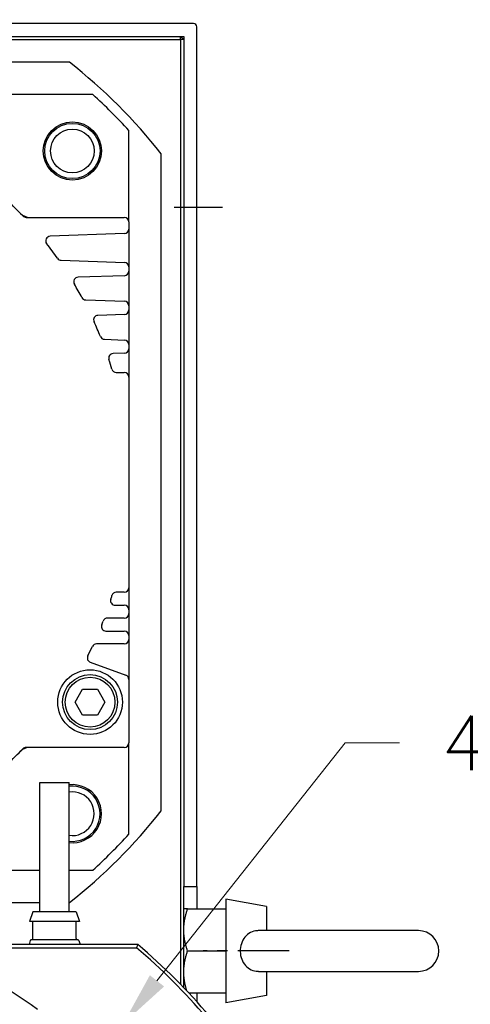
# Model space of a CAD drawing. Extents: x 0 to 2359, y -14 to 1663.
# Tile 16 of 39: x 2091 to 2161, y 765 to 917. Entities that reach past the tile are written whole.
import ezdxf

# ---------------------------------------------------------------- set-up
doc = ezdxf.new("R2010")
doc.units = 0
doc.header["$LTSCALE"] = 25.4
doc.linetypes.add('CENTER', pattern=[2, 1.25, -0.25, 0.25, -0.25])
doc.layers.get('0').update_dxf_attribs({"linetype": 'CONTINUOUS'})
doc.layers.get('Defpoints').update_dxf_attribs({"linetype": 'CONTINUOUS'})
doc.layers.add('ATA-CENTER', color=133, linetype='CENTER')
doc.layers.add('ATA-DIM', color=252, linetype='CONTINUOUS', lineweight=25)
doc.styles.get("Standard").update_dxf_attribs({"font": 'simplex.shx'})
doc.dimstyles.new('ata_A1', dxfattribs={"dimtxt": 4.2, "dimasz": 4.2, "dimexe": 2, "dimexo": 2, "dimgap": 2, "dimtad": 0, "dimtih": 1, "dimtoh": 1, "dimdec": 6, "dimdsep": 46, "dimtxsty": 'Standard', "dimcen": 0, "dimclrd": 252, "dimclre": 252, "dimclrt": 4, "dimadec": 6, "dimazin": 2, "dimtfac": 1, "dimtdec": 6, "dimtofl": 0, "dimtmove": 0, "dimatfit": 3, "dimfxl": 0, "dimtolj": 1, "dimtzin": 0, "dimlwd": 0, "dimlwe": 0, "dimarcsym": 0})

# ---------------------------------------------------------------- blocks, each defined once
blk = doc.blocks.new('*D11329')
at = {"layer": 'ATA-DIM', "color": 252, "lineweight": 0}
for p, q in [((1977.85, 919.8), (1977.85, 995.89)), ((2118.85, 919.8), (2118.85, 995.89)), ((1986.25, 991.89), (2029.77, 991.89)), ((2110.45, 991.89), (2066.92, 991.89))]:
    blk.add_line(p, q, dxfattribs=at)
at = {"layer": 'ATA-DIM', "color": 252}
for points in [[(1986.25, 993.29), (1986.25, 990.49), (1977.85, 991.89)], [(2110.45, 990.49), (2110.45, 993.29), (2118.85, 991.89)]]:
    blk.add_solid(points, dxfattribs=at)
at = {"layer": 'Defpoints', "color": 0}
for p in [(2118.85, 991.89), (1977.85, 915.8), (2118.85, 915.8)]:
    blk.add_point(p, dxfattribs=at)
at = {"layer": 'ATA-DIM', "color": 4, "insert": (2033.77, 998.27), "char_height": 8.4, "attachment_point": 1}
blk.add_mtext('\\A1;(141)', dxfattribs=at)
blk = doc.blocks.new('*D11341')
at = {"layer": 'ATA-DIM', "color": 252, "lineweight": 0}
for p, q in [((2141.8, 805), (2112.7, 768.18)), ((2150.23, 805), (2141.8, 805))]:
    blk.add_line(p, q, dxfattribs=at)
at = {"layer": 'ATA-DIM', "color": 252}
blk.add_solid([(2111.6, 769.05), (2113.8, 767.31), (2107.49, 761.59)], dxfattribs=at)
at = {"layer": 'Defpoints', "color": 0}
for p in [(2107.49, 761.59), (2098.8, 750.61)]:
    blk.add_point(p, dxfattribs=at)
at = {"layer": 'ATA-DIM', "color": 4, "insert": (2193.2, 805), "char_height": 8.4, "attachment_point": 5}
blk.add_mtext('4-%%c14 THRU', dxfattribs=at)

msp = doc.modelspace()

# ---------------------------------------------------------------- linework, layer by layer
for p, q in [((2118.3452146, 916.3015976), (2083.3671905, 916.3015976)), ((2118.8452146, 782.8015976), (2118.8452146, 915.8015976)), ((2083.594117, 914.3015976), (2116.8452146, 914.3015976)), ((2116.3452146, 913.8015976), (2116.3452146, 914.3015976)), ((2116.3452146, 914.3015976), (2116.8452146, 913.8015976)), ((2116.8452146, 914.3015976), (2116.8452146, 782.8015976)), ((2083.5952146, 913.8015976), (2116.3452146, 913.8015976)), ((2116.8452146, 913.8015976), (2116.3452146, 913.8015976)), ((2116.3452146, 913.8015976), (2116.3452146, 767.6416307)), ((2099.1512182, 910.3015976), (2083.5952146, 910.3015976)), ((2102.7602861, 905.3015976), (2088.6452146, 905.3015976)), ((2108.3452146, 885.6015976), (2108.3452146, 899.716669)), ((2113.3452146, 794.495594), (2113.3452146, 896.1076011)), ((2092.4541706, 886.3015976), (2107.6452146, 886.3015976)), ((2108.3452146, 885.6015976), (2108.3452146, 884.4775797)), ((2107.6696443, 883.7780061), (2096.1499842, 883.3757307)), ((2108.3452146, 884.4775797), (2108.3452146, 878.6256154)), ((2097.8677722, 879.6674779), (2107.6696443, 879.325189)), ((2108.3452146, 878.6256154), (2108.3452146, 877.9775797)), ((2108.3452146, 877.9775797), (2108.3452146, 872.6256154)), ((2107.6696443, 877.2780061), (2100.4922826, 877.0273671)), ((2101.6819538, 873.5342838), (2107.6696443, 873.325189)), ((2108.3452146, 872.6256154), (2108.3452146, 871.9775797)), ((2108.3452146, 871.9775797), (2108.3452146, 866.6256154)), ((2107.6696443, 871.2780061), (2103.5727861, 871.1349407)), ((2104.5631708, 867.4336694), (2107.6696443, 867.325189)), ((2107.6696443, 865.2780061), (2105.8991959, 865.2161807)), ((2108.3452146, 866.6256154), (2108.3452146, 865.9775797)), ((2108.3452146, 865.9775797), (2108.3452146, 861.6015976)), ((2106.4072504, 862.3015976), (2107.6452146, 862.3015976)), ((2108.3452146, 861.6015976), (2108.3452146, 829.0015976)), ((2108.3452146, 829.0015976), (2108.3452146, 825.6015976)), ((2107.6452146, 828.3015976), (2106.4072504, 828.3015976)), ((2106.2209436, 826.3015976), (2107.6452146, 826.3015976)), ((2107.6452146, 824.3015976), (2105.0338378, 824.3015976)), ((2108.3452146, 825.6015976), (2108.3452146, 825.0015976)), ((2108.3452146, 825.0015976), (2108.3452146, 821.6015976)), ((2104.8005067, 822.3015976), (2107.6452146, 822.3015976)), ((2108.3452146, 821.6015976), (2108.3452146, 821.0015976)), ((2107.6452146, 820.3015976), (2103.336123, 820.3015976)), ((2108.3452146, 821.0015976), (2108.3452146, 814.8114523)), ((2102.3841694, 817.4712406), (2107.8846287, 815.4692371)), ((2108.3452146, 814.8114523), (2108.3452146, 805.0015976)), ((2100.0358135, 811.3015976), (2101.1905141, 813.3015976)), ((2101.1905141, 813.3015976), (2103.4999152, 813.3015976)), ((2103.4999152, 813.3015976), (2104.6546157, 811.3015976)), ((2101.1905141, 809.3015976), (2100.0358135, 811.3015976)), ((2104.6546157, 811.3015976), (2103.4999152, 809.3015976)), ((2103.4999152, 809.3015976), (2101.1905141, 809.3015976)), ((2107.6452146, 804.3015976), (2092.4541706, 804.3015976)), ((2108.3452146, 790.8865261), (2108.3452146, 805.0015976)), ((2094.5952146, 778.8515976), (2094.5952146, 798.8515976)), ((2094.5952146, 798.8515976), (2099.0952146, 798.8515976)), ((2099.0952146, 778.8515976), (2099.0952146, 798.8515976)), ((2088.6452146, 785.3015976), (2094.5952146, 785.3015976)), ((2099.0952146, 785.3015976), (2102.7602861, 785.3015976)), ((2116.8452146, 782.8015976), (2118.8452146, 782.8015976)), ((2116.8452146, 767.1252255), (2116.8452146, 782.8015976)), ((2118.8452146, 782.8015976), (2118.8452146, 779.3015976)), ((1997.539211, 780.3015976), (2094.5952146, 780.3015976)), ((2099.0952146, 780.3015976), (2099.1512182, 780.3015976)), ((2129.6452146, 779.6907376), (2123.3452146, 780.8015976)), ((2123.3452146, 780.8015976), (2123.3452146, 764.8015976)), ((2093.4952146, 778.8515976), (2092.9952146, 777.3515976)), ((2100.1952146, 778.8515976), (2093.4952146, 778.8515976)), ((2100.1952146, 778.8515976), (2100.6952146, 777.3515976)), ((2117.4257712, 779.3015976), (2123.3452146, 779.3015976)), ((2129.6452146, 779.6907376), (2129.6452146, 775.9515976)), ((2100.6952146, 777.3515976), (2092.9952146, 777.3515976)), ((2093.4952146, 774.7515976), (2093.4952146, 777.3515976)), ((2100.1952146, 774.7515976), (2100.1952146, 777.3515976)), ((2153.1452146, 775.9515976), (2128.4834667, 775.9515976)), ((2093.1000495, 774.4139517), (2092.8991209, 773.8015976)), ((2100.4003482, 774.5515976), (2093.290081, 774.5515976)), ((2100.5903797, 774.4139517), (2100.7913084, 773.8015976)), ((2109.7353604, 773.8015976), (1986.9550688, 773.8015976)), ((1987.1385973, 773.3015976), (2109.5518319, 773.3015976)), ((2117.4257712, 772.8015976), (2123.3452146, 772.8015976)), ((2128.4834667, 769.6515976), (2153.1452146, 769.6515976)), ((2129.6452146, 769.6515976), (2129.6452146, 765.9124575)), ((2117.6272469, 766.3015976), (2123.3452146, 766.3015976)), ((2118.8452146, 766.3015976), (2118.8452146, 764.9785165)), ((2129.6452146, 765.9124575), (2123.3452146, 764.8015976))]:
    msp.add_line(p, q)
for centre, radius in [((2099.6104562, 896.5668392), 4.5), ((2099.6104562, 896.5668392), 4.275), ((2099.6104562, 896.5668392), 3.375), ((2102.3452146, 811.3015976), 5), ((2102.3452146, 811.3015976), 4.25), ((2102.3452146, 811.3015976), 3.85), ((2048.3452146, 701.3015976), 64), ((2048.3452146, 701.3015976), 64), ((2048.3452146, 701.3015976), 63.5), ((2048.3452146, 701.3015976), 63.5)]:
    msp.add_circle(centre, radius)
for centre, radius, start, end in [((2118.3452146, 915.8015976), 0.5, 0, 90), ((2048.3452146, 845.3015976), 82.5, 38.012279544, 51.987720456), ((2048.3452146, 845.3015976), 81, 42.205446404, 47.794553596), ((2048.3452146, 845.3015976), 60, 43.391930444, 46.608069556), ((2093.0106375, 888.3015976), 2, 223.911655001, 270), ((2092.4541706, 887.0015976), 0.7, 223.391930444, 270), ((2107.6452146, 885.6015976), 0.7, 0, 90), ((2107.6452146, 884.4775797), 0.7, 272, 0), ((2096.1744138, 882.6761572), 0.7, 92, 218.004689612), ((2048.3452146, 845.3015976), 60, 35.287852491, 38.004681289), ((2097.8922018, 880.3670515), 0.7, 215.287852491, 268), ((2107.6452146, 878.6256154), 0.7, 0, 88), ((2107.6452146, 877.9775797), 0.7, 272, 0), ((2100.5167122, 876.3277936), 0.7, 92, 210.739784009), ((2048.3452146, 845.3015976), 60, 28.466411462, 30.739792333), ((2101.7063835, 874.2338573), 0.7, 208.466411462, 268), ((2107.6452146, 872.6256154), 0.7, 0, 88), ((2107.6452146, 871.9775797), 0.7, 272, 0), ((2103.5972157, 870.4353671), 0.7, 92, 204.460473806), ((2048.3452146, 845.3015976), 60, 22.094735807, 24.460473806), ((2104.5876005, 868.133243), 0.7, 202.094735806, 268), ((2107.6452146, 866.6256154), 0.7, 0, 88), ((2107.6452146, 865.9775797), 0.7, 272, 0), ((2105.9236256, 864.5166071), 0.7, 92, 198.454833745), ((2048.3452146, 845.3015976), 60, 16.953651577, 18.454833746), ((2106.4072504, 863.0015976), 0.7, 196.953651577, 270), ((2107.6452146, 861.6015976), 0.7, 0, 90), ((2107.6452146, 829.0015976), 0.7, 270, 0), ((2106.2209436, 827.0015976), 0.7, 162.453320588, 270), ((2048.3452146, 845.3015976), 60, 342.453320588, 343.046348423), ((2106.4072504, 827.6015976), 0.7, 90, 163.046348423), ((2107.6452146, 825.6015976), 0.7, 0, 90), ((2105.0338378, 823.6015976), 0.7, 90, 159.053511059), ((2107.6452146, 825.0015976), 0.7, 270, 0), ((2104.8005067, 823.0015976), 0.7, 158.445839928, 270), ((2048.3452146, 845.3015976), 60, 338.445839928, 339.053511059), ((2107.6452146, 821.6015976), 0.7, 0, 90), ((2048.3452146, 845.3015976), 60, 333.406760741, 334.950965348), ((2103.336123, 819.6015976), 0.7, 90, 154.950965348), ((2107.6452146, 821.0015976), 0.7, 270, 0), ((2102.6235835, 818.1290254), 0.7, 153.406760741, 250), ((2107.6452146, 814.8114523), 0.7, 0, 70), ((2093.0106375, 802.3015976), 2, 90, 136.088349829), ((2092.4541706, 803.6015976), 0.7, 90, 136.608069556), ((2107.6452146, 805.0015976), 0.7, 270, 0), ((2048.3452146, 845.3015976), 60, 313.391930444, 316.608069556), ((2099.6104562, 794.0363559), 4.5, 263.425320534, 96.574679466), ((2099.6104562, 794.0363559), 4.275, 263.0776342, 96.9223658), ((2099.6104562, 794.0363559), 3.375, 261.218648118, 98.781351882), ((2048.3452146, 845.3015976), 82.5, 308.012279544, 321.987720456), ((2048.3452146, 845.3015976), 81, 312.205446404, 317.794553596), ((2153.1452146, 772.8015976), 3.15, 270, 90), ((2093.290081, 774.3515976), 0.2, 90, 161.83404347), ((2093.2952146, 774.7515976), 0.2, 270, 0), ((2100.3952146, 774.7515976), 0.2, 180, 270), ((2100.4003482, 774.3515976), 0.2, 18.16595653, 90), ((2048.3452146, 701.3015976), 94.5, 40.367593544, 49.632406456), ((2048.3452146, 701.3015976), 95, 40.256612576, 49.743387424)]:
    msp.add_arc(centre, radius, start, end)
for points, weights in [([(2117.4257712, 779.3015976), (2116.8452146, 779.3015976), (2116.8452146, 779.3015976)], [1.01001874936, 1.04314139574, 1]), ([(2116.8452146, 776.0515976), (2116.8452146, 777.5599278), (2117.4257712, 779.3015976)], [1, 1.04314139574, 1.01001874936]), ([(2117.4257712, 772.8015976), (2116.8452146, 774.5432673), (2116.8452146, 776.0515976)], [1.01001874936, 1.04314139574, 1]), ([(2116.8452146, 769.5515976), (2116.8452146, 771.0599278), (2117.4257712, 772.8015976)], [1, 1.04314139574, 1.01001874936]), ([(2117.3219429, 766.6254902), (2116.8452146, 768.1759223), (2116.8452146, 769.5515976)], [1.01543623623, 1.03919845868, 1])]:
    msp.add_rational_spline(points, weights, degree=2)
msp.add_open_spline([(2128.483471, 775.9516094), (2128.4003638, 775.951606), (2128.3174949, 775.948501), (2127.8601335, 775.9133832), (2127.506049, 775.8190857), (2126.8404905, 775.4867277), (2126.5445694, 775.2467693), (2126.0574124, 774.6505316), (2125.8719353, 774.2992303), (2125.6278532, 773.5342926), (2125.5708082, 773.1285427), (2125.588371, 772.310201), (2125.663617, 771.9061209), (2125.9416496, 771.1615245), (2126.1399311, 770.8270924), (2126.6374946, 770.2771083), (2126.927304, 770.0619154), (2127.5941353, 769.7545199), (2127.9608951, 769.6704584), (2128.3923776, 769.6525284), (2128.4379112, 769.6515904), (2128.4834739, 769.6515805)], degree=3, knots=[-1.1220648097, -1.1220648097, -1.1220648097, -1.1220648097, -1.0965690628, -1.0965690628, -0.9807252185, -0.9807252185, -0.8586322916, -0.8586322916, -0.7353053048, -0.7353053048, -0.6127162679, -0.6127162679, -0.4893775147, -0.4893775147, -0.3679615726, -0.3679615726, -0.2521654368, -0.2521654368, -0.1335841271, -0.1335841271, -0.1196121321, -0.1196121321, -0.1196121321, -0.1196121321])
msp.add_open_spline([(2109.7353604, 773.8015976), (2109.6742701, 773.6349156), (2109.6130938, 773.4682481), (2109.5518319, 773.3015976)], degree=3)
at = {"layer": 'ATA-CENTER', "ltscale": 0.25}
for p, q in [((2122.8452146, 887.8015976), (2115.3452146, 887.8015976)), ((2133.1452146, 772.8015976), (2119.8452146, 772.8015976))]:
    msp.add_line(p, q, dxfattribs=at)
msp.add_circle((2048.3452146, 701.3015976), 77.5, dxfattribs=at)

# ---------------------------------------------------------------- dimensions: what is measured, and where the dimension line sits
at = {"layer": 'ATA-DIM'}
dim = msp.add_linear_dim(base=(2118.8452146, 991.8866028), p1=(1977.8452146, 915.8015976), p2=(2118.8452146, 915.8015976), angle=180, text='(<>)', dimstyle='ata_A1', override={"dimscale": 2, "dimtol": 0, "dimlim": 0, "dimtp": 0, "dimtm": 0, "dimtfac": 0.571429, "dimtdec": 2, "dimtolj": 1, "dimtzin": 0}, dxfattribs=at)
dim.commit()
dim.dimension.update_dxf_attribs({"geometry": '*D11329', "text_midpoint": (2048.3452146, 991.8866028), "dimtype": 160})
dim = msp.add_diameter_dim_2p(p1=(2098.8047105, 750.6111719), p2=(2107.4872698, 761.5935743), text='4-<> THRU', dimstyle='ata_A1', override={"dimscale": 2, "dimtp": 0.1, "dimtm": 0.1, "dimtfac": 0.71, "dimtdec": 3, "dimtolj": 0, "dimtzin": 8}, dxfattribs=at)
dim.commit()
dim.dimension.update_dxf_attribs({"geometry": '*D11341', "text_midpoint": (2193.2047166, 805.0010533), "dimtype": 163})

doc.saveas('drawing.dxf')
